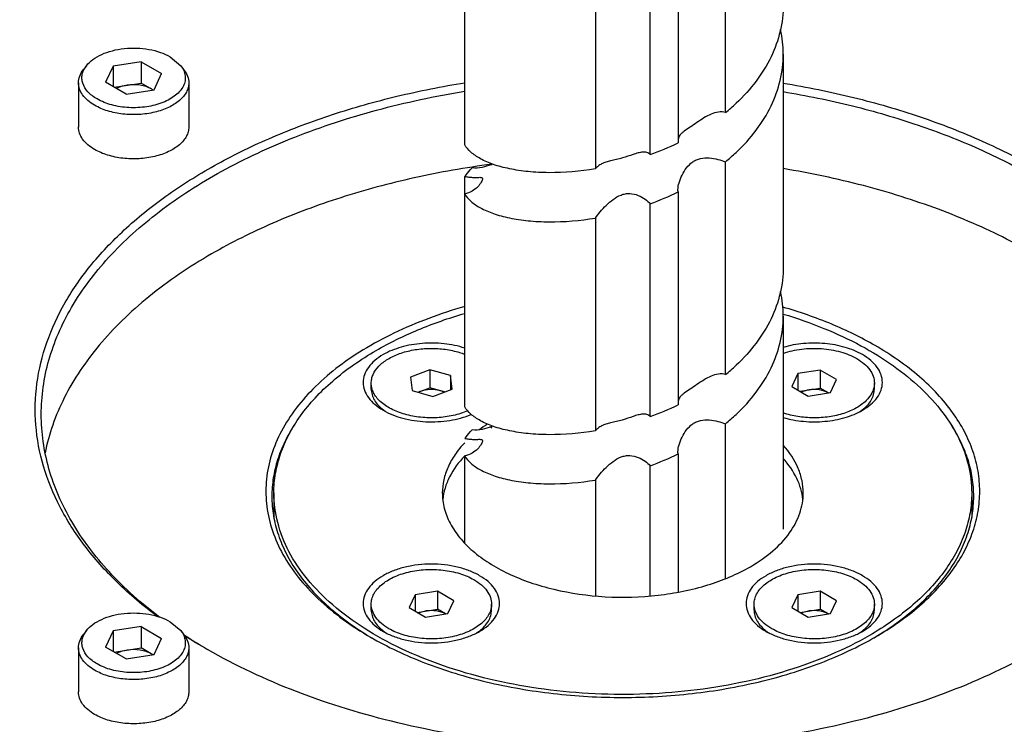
# Model space of a CAD drawing. Header units: millimetres. Extents: x 16 to 3344, y 34 to 2360.
# Tile 123 of 127: x 2829 to 2879, y 2082 to 2117. Entities that reach past the tile are written whole.
import ezdxf

# ---------------------------------------------------------------- set-up
doc = ezdxf.new("R2010")
doc.units = ezdxf.units.MM
doc.header["$LTSCALE"] = 185.02
for name, color, linetype in [('DEFAULT_VBL19', 7, 'CONTINUOUS'), ('SCREW_ASM_PBL20', 7, 'CONTINUOUS'), ('TOP_ASM_PBL22', 7, 'CONTINUOUS')]:
    doc.layers.add(name, color=color, linetype=linetype)

# ---------------------------------------------------------------- blocks, each defined once
blk = doc.blocks.new('SCREW_ASM_PBL20', base_point=(2859.496, 2052.077))
at = {"layer": 'SCREW_ASM_PBL20', "color": 7}
for p, q in [((2864.621, 2112.846), (2864.621, 2123.461)), ((2851.614, 2111.249), (2851.614, 2122.728)), ((2862.254, 2121.958), (2862.254, 2111.343)), ((2860.863, 2110.753), (2860.863, 2121.368)), ((2858.129, 2120.654), (2858.129, 2110.039)), ((2867.496, 2115.764), (2867.496, 2105.149)), ((2864.621, 2099.782), (2864.621, 2110.397)), ((2852.967, 2110.295), (2852.941, 2110.222)), ((2851.614, 2098.185), (2851.614, 2109.664)), ((2862.254, 2108.894), (2862.254, 2098.279)), ((2860.863, 2097.689), (2860.863, 2108.304)), ((2858.129, 2107.59), (2858.129, 2096.975)), ((2867.496, 2102.7), (2867.496, 2092.085)), ((2864.621, 2089.611), (2864.621, 2097.333)), ((2851.614, 2091.374), (2851.614, 2095.735)), ((2862.254, 2095.83), (2862.254, 2088.935)), ((2860.863, 2088.747), (2860.863, 2095.24)), ((2858.129, 2094.526), (2858.129, 2088.746))]:
    blk.add_line(p, q, dxfattribs=at)
blk.add_lwpolyline([(2852.957, 2097.235), (2852.942, 2097.162), (2852.916, 2097.117)], dxfattribs=at)
for centre, radius, start, end in [((2861.836, 2115.762), 5.66, 0.0133, 12.4793), ((2858.26, 2120.614), 10.04, 309.3166, 313.3598), ((2855.976, 2124.211), 14.318, 289.9589, 296.0056), ((2858.161, 2118.276), 10.189, 309.3458, 313.3302), ((2851.582, 2113.581), 3.591, 292.0319, 292.4758), ((2855.976, 2121.762), 14.318, 289.9582, 296.005), ((2861.837, 2102.698), 5.659, 0.0137, 12.4802), ((2858.276, 2107.532), 10.016, 309.3108, 313.3641), ((2855.985, 2111.125), 14.294, 289.9548, 296.0117), ((2858.18, 2105.191), 10.16, 309.3402, 313.3357), ((2855.985, 2108.676), 14.294, 289.9556, 296.0124)]:
    blk.add_arc(centre, radius, start, end, dxfattribs=at)
for points, knots in [([(2867.496, 2118.213), (2867.496, 2117.774), (2867.39, 2116.88), (2866.921, 2115.589), (2866.168, 2114.376), (2865.514, 2113.655), (2865.153, 2113.314)], [0, 0, 0, 0, 0.236416, 0.47914, 0.73294, 1, 1, 1, 1]), ([(2865.153, 2110.865), (2865.514, 2111.206), (2866.168, 2111.926), (2866.921, 2113.14), (2867.39, 2114.43), (2867.496, 2115.324), (2867.496, 2115.764)], [0, 0, 0, 0, 0.26706, 0.52086, 0.763584, 1, 1, 1, 1]), ([(2864.621, 2112.846), (2864.507, 2112.884), (2864.25, 2112.895), (2863.886, 2112.775), (2863.534, 2112.583), (2863.192, 2112.355), (2862.865, 2112.131), (2862.607, 2111.962), (2862.44, 2111.829), (2862.347, 2111.732), (2862.282, 2111.627), (2862.259, 2111.551), (2862.252, 2111.513)], [0, 0, 0, 0, 0.126322, 0.25975, 0.40075, 0.547313, 0.692302, 0.818687, 0.871156, 0.91728, 0.959189, 1, 1, 1, 1]), ([(2858.129, 2110.039), (2857.365, 2109.914), (2856.239, 2109.817), (2854.803, 2109.887), (2853.873, 2110.024), (2853.074, 2110.236), (2852.421, 2110.512), (2851.928, 2110.839), (2851.69, 2111.11), (2851.614, 2111.249)], [0, 0, 0, 0, 0.336835, 0.488023, 0.624478, 0.744366, 0.846588, 0.931161, 1, 1, 1, 1]), ([(2860.863, 2110.753), (2860.82, 2110.802), (2860.698, 2110.875), (2860.482, 2110.885), (2860.25, 2110.839), (2860.091, 2110.788), (2860.007, 2110.76)], [0, 0, 0, 0, 0.215993, 0.444956, 0.705797, 1, 1, 1, 1]), ([(2858.89, 2110.439), (2858.809, 2110.419), (2858.656, 2110.38), (2858.443, 2110.3), (2858.261, 2110.192), (2858.167, 2110.093), (2858.129, 2110.039)], [0, 0, 0, 0, 0.282299, 0.539786, 0.775652, 1, 1, 1, 1]), ([(2860.007, 2110.76), (2859.83, 2110.701), (2859.558, 2110.603), (2859.182, 2110.506), (2858.986, 2110.462), (2858.89, 2110.439)], [0, 0, 0, 0, 0.482319, 0.744191, 1, 1, 1, 1]), ([(2862.246, 2108.997), (2862.246, 2109.117), (2862.295, 2109.371), (2862.442, 2109.741), (2862.661, 2110.101), (2862.915, 2110.359), (2863.165, 2110.502), (2863.441, 2110.591), (2863.808, 2110.602), (2864.226, 2110.522), (2864.493, 2110.44), (2864.621, 2110.397)], [0, 0, 0, 0, 0.108158, 0.230642, 0.358334, 0.487259, 0.551972, 0.616865, 0.747605, 0.878277, 1, 1, 1, 1]), ([(2851.986, 2110.092), (2851.946, 2110.059), (2851.804, 2109.934), (2851.681, 2109.784), (2851.614, 2109.664)], [0, 0, 0, 0, 0.273371, 1, 1, 1, 1]), ([(2852.929, 2110.252), (2852.783, 2110.192), (2852.476, 2110.092), (2852.149, 2110.072), (2851.986, 2110.092)], [0, 0, 0, 0, 0.491072, 1, 1, 1, 1]), ([(2851.614, 2109.664), (2851.682, 2109.651), (2851.81, 2109.632), (2851.989, 2109.618), (2852.139, 2109.616), (2852.261, 2109.619), (2852.357, 2109.622), (2852.428, 2109.619), (2852.486, 2109.598), (2852.496, 2109.561), (2852.496, 2109.544)], [0, 0, 0, 0, 0.225706, 0.419422, 0.580667, 0.711729, 0.814814, 0.891384, 0.94564, 1, 1, 1, 1]), ([(2852.496, 2109.544), (2852.496, 2109.52), (2852.481, 2109.462), (2852.412, 2109.322), (2852.253, 2109.124), (2851.977, 2108.912), (2851.741, 2108.824), (2851.614, 2108.8)], [0, 0, 0, 0, 0.059437, 0.146492, 0.38703, 0.679897, 1, 1, 1, 1]), ([(2862.254, 2108.894), (2862.252, 2108.902), (2862.248, 2108.936), (2862.246, 2108.971), (2862.246, 2108.997)], [0, 0, 0, 0, 0.238195, 1, 1, 1, 1]), ([(2851.614, 2108.799), (2851.69, 2108.661), (2851.928, 2108.389), (2852.421, 2108.063), (2853.074, 2107.787), (2853.873, 2107.575), (2854.803, 2107.437), (2856.239, 2107.367), (2857.365, 2107.465), (2858.129, 2107.59)], [0, 0, 0, 0, 0.06884, 0.153412, 0.255634, 0.375523, 0.511977, 0.663164, 1, 1, 1, 1]), ([(2858.129, 2107.59), (2858.203, 2107.696), (2858.375, 2107.914), (2858.666, 2108.231), (2859.005, 2108.529), (2859.333, 2108.725), (2859.622, 2108.807), (2859.915, 2108.827), (2860.264, 2108.742), (2860.604, 2108.548), (2860.789, 2108.386), (2860.863, 2108.304)], [0, 0, 0, 0, 0.115691, 0.248757, 0.384883, 0.519563, 0.586273, 0.652408, 0.781198, 0.900847, 1, 1, 1, 1]), ([(2867.496, 2105.149), (2867.496, 2104.71), (2867.39, 2103.816), (2866.921, 2102.525), (2866.168, 2101.312), (2865.514, 2100.591), (2865.153, 2100.25)], [0, 0, 0, 0, 0.236416, 0.479149, 0.732929, 1, 1, 1, 1]), ([(2865.153, 2097.801), (2865.514, 2098.142), (2866.168, 2098.862), (2866.921, 2100.076), (2867.39, 2101.366), (2867.496, 2102.26), (2867.496, 2102.7)], [0, 0, 0, 0, 0.267071, 0.520851, 0.763584, 1, 1, 1, 1]), ([(2864.621, 2099.782), (2864.507, 2099.82), (2864.25, 2099.831), (2863.753, 2099.667), (2863.302, 2099.366), (2862.864, 2099.067), (2862.607, 2098.898), (2862.44, 2098.764), (2862.347, 2098.668), (2862.282, 2098.563), (2862.259, 2098.487), (2862.252, 2098.449)], [0, 0, 0, 0, 0.126367, 0.259847, 0.547185, 0.69222, 0.818694, 0.871193, 0.917323, 0.959217, 1, 1, 1, 1]), ([(2858.129, 2096.975), (2857.365, 2096.85), (2856.239, 2096.753), (2854.803, 2096.823), (2853.873, 2096.96), (2853.074, 2097.172), (2852.421, 2097.448), (2851.928, 2097.775), (2851.69, 2098.046), (2851.614, 2098.185)], [0, 0, 0, 0, 0.33684, 0.488023, 0.62447, 0.744369, 0.846591, 0.931146, 1, 1, 1, 1]), ([(2860.005, 2097.696), (2859.828, 2097.637), (2859.556, 2097.539), (2859.18, 2097.441), (2858.984, 2097.397), (2858.888, 2097.374)], [0, 0, 0, 0, 0.482467, 0.7443, 1, 1, 1, 1]), ([(2860.863, 2097.689), (2860.82, 2097.738), (2860.698, 2097.812), (2860.481, 2097.821), (2860.249, 2097.775), (2860.089, 2097.724), (2860.005, 2097.696)], [0, 0, 0, 0, 0.215933, 0.444898, 0.705769, 1, 1, 1, 1]), ([(2852.949, 2097.196), (2852.8, 2097.134), (2852.487, 2097.029), (2852.153, 2097.007), (2851.986, 2097.028)], [0, 0, 0, 0, 0.490413, 1, 1, 1, 1]), ([(2858.888, 2097.374), (2858.808, 2097.354), (2858.655, 2097.315), (2858.442, 2097.236), (2858.261, 2097.128), (2858.167, 2097.029), (2858.129, 2096.975)], [0, 0, 0, 0, 0.282318, 0.539788, 0.775642, 1, 1, 1, 1]), ([(2862.246, 2095.933), (2862.246, 2096.053), (2862.295, 2096.307), (2862.442, 2096.677), (2862.661, 2097.037), (2862.915, 2097.295), (2863.165, 2097.437), (2863.441, 2097.526), (2863.809, 2097.537), (2864.226, 2097.458), (2864.493, 2097.375), (2864.621, 2097.333)], [0, 0, 0, 0, 0.108212, 0.230708, 0.358385, 0.487283, 0.551986, 0.616877, 0.747625, 0.878292, 1, 1, 1, 1]), ([(2851.986, 2097.028), (2851.946, 2096.995), (2851.804, 2096.87), (2851.681, 2096.72), (2851.614, 2096.6)], [0, 0, 0, 0, 0.273405, 1, 1, 1, 1]), ([(2851.614, 2096.6), (2851.682, 2096.587), (2851.81, 2096.568), (2851.989, 2096.554), (2852.139, 2096.552), (2852.261, 2096.556), (2852.357, 2096.558), (2852.428, 2096.556), (2852.486, 2096.535), (2852.496, 2096.498), (2852.496, 2096.481)], [0, 0, 0, 0, 0.225713, 0.419405, 0.580608, 0.711629, 0.814683, 0.891228, 0.945477, 1, 1, 1, 1]), ([(2852.496, 2096.481), (2852.496, 2096.457), (2852.481, 2096.398), (2852.412, 2096.258), (2852.253, 2096.059), (2851.977, 2095.848), (2851.741, 2095.759), (2851.614, 2095.735)], [0, 0, 0, 0, 0.059637, 0.146885, 0.387507, 0.680166, 1, 1, 1, 1]), ([(2851.614, 2095.735), (2851.69, 2095.597), (2851.928, 2095.325), (2852.421, 2094.999), (2853.074, 2094.723), (2853.873, 2094.51), (2854.803, 2094.373), (2856.239, 2094.303), (2857.365, 2094.401), (2858.129, 2094.526)], [0, 0, 0, 0, 0.068852, 0.153408, 0.25563, 0.375529, 0.511977, 0.66316, 1, 1, 1, 1]), ([(2858.129, 2094.526), (2858.203, 2094.632), (2858.375, 2094.851), (2858.666, 2095.167), (2859.005, 2095.465), (2859.333, 2095.661), (2859.622, 2095.743), (2859.915, 2095.762), (2860.264, 2095.677), (2860.604, 2095.484), (2860.789, 2095.322), (2860.863, 2095.24)], [0, 0, 0, 0, 0.115729, 0.248805, 0.384929, 0.519618, 0.586339, 0.652486, 0.781279, 0.900893, 1, 1, 1, 1]), ([(2862.254, 2095.83), (2862.252, 2095.838), (2862.248, 2095.872), (2862.246, 2095.907), (2862.246, 2095.933)], [0, 0, 0, 0, 0.238122, 1, 1, 1, 1])]:
    blk.add_open_spline(points, degree=3, knots=knots, dxfattribs=at)
blk = doc.blocks.new('TOP_ASM_PBL22', base_point=(2937.72, 1962.281))
at = {"layer": 'TOP_ASM_PBL22', "color": 7}
for p, q in [((2835.474, 2115.384), (2834.08, 2115.169)), ((2835.474, 2115.384), (2835.474, 2114.323)), ((2835.474, 2115.384), (2836.495, 2114.795)), ((2836.923, 2115.631), (2837.453, 2115.186)), ((2832.749, 2115.187), (2832.59, 2114.983)), ((2834.08, 2115.169), (2833.707, 2114.364)), ((2834.08, 2115.169), (2834.08, 2114.148)), ((2837.453, 2115.187), (2837.611, 2114.983)), ((2832.351, 2114.334), (2832.351, 2112.13)), ((2834.727, 2113.774), (2833.707, 2114.364)), ((2834.136, 2114.116), (2835.474, 2114.323)), ((2836.066, 2113.982), (2835.474, 2114.323)), ((2836.122, 2113.99), (2836.495, 2114.795)), ((2837.851, 2114.334), (2837.851, 2112.13)), ((2834.727, 2113.774), (2836.122, 2113.99)), ((2849.872, 2100.025), (2848.913, 2099.654)), ((2848.913, 2099.654), (2848.991, 2098.988)), ((2849.872, 2100.025), (2849.872, 2099.127)), ((2850.909, 2099.732), (2849.872, 2100.025)), ((2850.909, 2099.732), (2850.909, 2099.036)), ((2850.987, 2099.066), (2850.909, 2099.732)), ((2868.226, 2099.831), (2867.927, 2099.188)), ((2869.341, 2100.004), (2868.226, 2099.831)), ((2868.226, 2099.831), (2868.226, 2099.015)), ((2869.341, 2100.004), (2869.341, 2099.106)), ((2870.157, 2099.533), (2869.341, 2100.004)), ((2846.95, 2099.066), (2846.95, 2099.36)), ((2849.294, 2098.903), (2849.872, 2099.127)), ((2850.607, 2098.919), (2849.872, 2099.127)), ((2867.927, 2099.188), (2868.743, 2098.716)), ((2868.337, 2098.951), (2869.341, 2099.106)), ((2869.747, 2098.871), (2869.341, 2099.106)), ((2869.859, 2098.889), (2870.157, 2099.533)), ((2872.042, 2099.066), (2872.042, 2099.36)), ((2848.991, 2098.988), (2850.028, 2098.695)), ((2850.028, 2098.695), (2850.987, 2099.066)), ((2868.743, 2098.716), (2869.859, 2098.889)), ((2843.136, 2097.305), (2843.129, 2097.295)), ((2843.138, 2097.305), (2843.131, 2097.294)), ((2842.096, 2093.881), (2842.096, 2092.649)), ((2876.896, 2093.881), (2876.896, 2092.653)), ((2849.134, 2088.809), (2848.835, 2088.165)), ((2850.249, 2088.981), (2849.134, 2088.809)), ((2849.134, 2088.809), (2849.134, 2087.992)), ((2850.249, 2088.981), (2850.249, 2088.083)), ((2851.066, 2088.51), (2850.249, 2088.981)), ((2868.226, 2088.809), (2867.927, 2088.165)), ((2869.341, 2088.981), (2868.226, 2088.809)), ((2868.226, 2088.809), (2868.226, 2087.992)), ((2869.341, 2088.981), (2869.341, 2088.083)), ((2870.158, 2088.51), (2869.341, 2088.981)), ((2846.95, 2088.044), (2846.95, 2088.337)), ((2850.767, 2087.866), (2851.066, 2088.51)), ((2852.95, 2088.044), (2852.95, 2088.337)), ((2866.042, 2088.044), (2866.042, 2088.338)), ((2869.859, 2087.866), (2870.158, 2088.51)), ((2872.042, 2088.044), (2872.042, 2088.338)), ((2848.835, 2088.165), (2849.651, 2087.694)), ((2849.245, 2087.928), (2850.249, 2088.083)), ((2849.651, 2087.694), (2850.767, 2087.866)), ((2850.655, 2087.849), (2850.249, 2088.083)), ((2867.927, 2088.165), (2868.743, 2087.694)), ((2868.337, 2087.928), (2869.341, 2088.083)), ((2868.743, 2087.694), (2869.859, 2087.866)), ((2869.747, 2087.849), (2869.341, 2088.083)), ((2836.923, 2087.463), (2837.454, 2087.018)), ((2832.749, 2087.018), (2832.591, 2086.814)), ((2834.08, 2087), (2833.707, 2086.195)), ((2835.475, 2087.216), (2834.08, 2087)), ((2834.08, 2087), (2834.08, 2085.979)), ((2835.475, 2087.216), (2835.475, 2086.154)), ((2835.475, 2087.216), (2836.495, 2086.626)), ((2837.453, 2087.018), (2837.611, 2086.814)), ((2836.122, 2085.821), (2836.495, 2086.626)), ((2872.082, 2086.698), (2872.092, 2086.704)), ((2872.082, 2086.698), (2872.092, 2086.704)), ((2832.351, 2086.166), (2832.351, 2083.961)), ((2834.728, 2085.606), (2833.707, 2086.195)), ((2834.136, 2085.947), (2835.475, 2086.154)), ((2836.066, 2085.813), (2835.475, 2086.154)), ((2837.851, 2086.166), (2837.851, 2083.961)), ((2834.728, 2085.606), (2836.122, 2085.821))]:
    blk.add_line(p, q, dxfattribs=at)
for centre, radius, start, end in [((2835.439, 2113.081), 1.093, 55.6361, 60.0401), ((2849.006, 2099.92), 2.388, 232.6798, 236.7116), ((2869.958, 2099.96), 2.437, 303.2878, 307.2833), ((2856.763, 2091.177), 7.338, 123.1947, 127.1212), ((2851.932, 2108.41), 25.912, 236.4501, 239.492), ((2849.006, 2088.898), 2.389, 232.6781, 236.7519), ((2850.866, 2088.938), 2.437, 303.2878, 307.2833), ((2868.098, 2088.898), 2.389, 232.6764, 236.7526), ((2869.958, 2088.938), 2.437, 303.2884, 307.2823), ((2852.09, 2109.152), 26.633, 237.0877, 240.0112), ((2855.211, 2100.588), 16.181, 239.1352, 239.5732), ((2863.782, 2100.587), 16.18, 300.4278, 300.8622), ((2835.439, 2084.912), 1.093, 55.6361, 60.0401)]:
    blk.add_arc(centre, radius, start, end, dxfattribs=at)
for points, knots in [([(2851.613, 2126.771), (2848.727, 2126.509), (2843.082, 2125.708), (2834.99, 2123.657), (2828.727, 2121.253), (2824.176, 2118.942), (2821.08, 2117.071), (2818.265, 2115.043), (2815.752, 2112.871), (2813.56, 2110.566), (2811.709, 2108.142), (2810.216, 2105.614), (2809.099, 2102.999), (2808.374, 2100.32), (2808.158, 2098.501), (2808.12, 2097.596)], [0, 0, 0, 0, 0.153629, 0.301691, 0.44175, 0.508235, 0.572131, 0.63337, 0.691963, 0.748008, 0.8017, 0.853328, 0.903273, 0.951991, 1, 1, 1, 1]), ([(2851.614, 2126.489), (2849.38, 2126.283), (2844.985, 2125.7), (2838.602, 2124.302), (2832.606, 2122.416), (2827.109, 2120.075), (2822.211, 2117.322), (2818.001, 2114.202), (2814.56, 2110.771), (2812.35, 2107.64), (2811.062, 2105.054), (2810.341, 2103.112), (2809.853, 2101.144), (2809.601, 2099.161), (2809.586, 2097.172), (2809.809, 2095.188), (2810.269, 2093.218), (2811.205, 2090.586), (2812.99, 2087.362), (2815.972, 2083.779), (2819.759, 2080.477), (2822.667, 2078.571), (2824.225, 2077.672)], [0, 0, 0, 0, 0.082858, 0.163503, 0.241021, 0.314636, 0.383761, 0.448058, 0.507518, 0.562534, 0.588663, 0.61405, 0.638878, 0.663356, 0.687705, 0.712155, 0.736929, 0.762238, 0.815111, 0.872, 0.933561, 1, 1, 1, 1]), ([(2832.749, 2115.187), (2832.84, 2115.304), (2833.076, 2115.523), (2833.519, 2115.772), (2834.049, 2115.953), (2834.638, 2116.057), (2835.253, 2116.079), (2835.859, 2116.016), (2836.423, 2115.873), (2836.768, 2115.721), (2836.923, 2115.631)], [0, 0, 0, 0, 0.099227, 0.212527, 0.338345, 0.473035, 0.611749, 0.749093, 0.880078, 1, 1, 1, 1]), ([(2832.351, 2114.334), (2832.351, 2114.447), (2832.396, 2114.682), (2832.516, 2114.887), (2832.591, 2114.983)], [0, 0, 0, 0, 0.480736, 1, 1, 1, 1]), ([(2833.279, 2113.527), (2833.191, 2113.578), (2833.028, 2113.687), (2832.761, 2113.928), (2832.575, 2114.219), (2832.515, 2114.531), (2832.533, 2114.761), (2832.611, 2114.985), (2832.698, 2115.121), (2832.749, 2115.187)], [0, 0, 0, 0, 0.151367, 0.291046, 0.536212, 0.648965, 0.760715, 0.876332, 1, 1, 1, 1]), ([(2837.453, 2115.186), (2837.511, 2115.111), (2837.608, 2114.954), (2837.684, 2114.692), (2837.677, 2114.425), (2837.59, 2114.165), (2837.426, 2113.921), (2837.194, 2113.699), (2836.902, 2113.505), (2836.427, 2113.282), (2835.74, 2113.109), (2834.871, 2113.069), (2834.027, 2113.195), (2833.506, 2113.396), (2833.279, 2113.527)], [0, 0, 0, 0, 0.049079, 0.094705, 0.139239, 0.185279, 0.23505, 0.289911, 0.350405, 0.416299, 0.560825, 0.714152, 0.864277, 1, 1, 1, 1]), ([(2837.611, 2114.983), (2837.686, 2114.887), (2837.806, 2114.682), (2837.851, 2114.447), (2837.851, 2114.334)], [0, 0, 0, 0, 0.519394, 1, 1, 1, 1]), ([(2836.291, 2087.718), (2835.587, 2088.245), (2834.285, 2089.344), (2832.634, 2091.185), (2831.38, 2093.136), (2830.547, 2095.171), (2830.153, 2097.258), (2830.21, 2099.36), (2830.715, 2101.437), (2831.656, 2103.454), (2833.012, 2105.38), (2834.759, 2107.19), (2836.87, 2108.859), (2839.313, 2110.366), (2842.052, 2111.689), (2845.048, 2112.81), (2848.257, 2113.713), (2850.478, 2114.155), (2851.613, 2114.338)], [0, 0, 0, 0, 0.063636, 0.122952, 0.178391, 0.230749, 0.281163, 0.331026, 0.381805, 0.434842, 0.491193, 0.551565, 0.616318, 0.685506, 0.758938, 0.836219, 0.916797, 1, 1, 1, 1]), ([(2833.156, 2113.212), (2833.036, 2113.281), (2832.817, 2113.432), (2832.555, 2113.707), (2832.39, 2114.011), (2832.351, 2114.23), (2832.351, 2114.334)], [0, 0, 0, 0, 0.289393, 0.549111, 0.782299, 1, 1, 1, 1]), ([(2837.851, 2114.334), (2837.851, 2114.256), (2837.83, 2114.096), (2837.738, 2113.864), (2837.588, 2113.644), (2837.307, 2113.362), (2836.828, 2113.071), (2836.139, 2112.84), (2835.366, 2112.732), (2834.572, 2112.754), (2833.821, 2112.904), (2833.36, 2113.094), (2833.156, 2113.212)], [0, 0, 0, 0, 0.042862, 0.087488, 0.135328, 0.187286, 0.304557, 0.438226, 0.582577, 0.729703, 0.871351, 1, 1, 1, 1]), ([(2867.496, 2114.319), (2868.675, 2114.126), (2870.98, 2113.658), (2874.301, 2112.696), (2877.386, 2111.5), (2879.309, 2110.53), (2880.214, 2110.007)], [0, 0, 0, 0, 0.265551, 0.522188, 0.767619, 1, 1, 1, 1]), ([(2830.496, 2097.801), (2830.496, 2098.253), (2830.561, 2099.165), (2830.849, 2100.52), (2831.326, 2101.855), (2832.228, 2103.632), (2833.843, 2105.766), (2836.398, 2108.044), (2839.542, 2110.05), (2843.195, 2111.735), (2847.263, 2113.061), (2850.134, 2113.672), (2851.614, 2113.913)], [0, 0, 0, 0, 0.047411, 0.095434, 0.144644, 0.195544, 0.303818, 0.422587, 0.552521, 0.693107, 0.842947, 1, 1, 1, 1]), ([(2834.777, 2114.215), (2834.729, 2114.208), (2834.549, 2114.173), (2834.373, 2114.112), (2834.253, 2114.048)], [0, 0, 0, 0, 0.264443, 1, 1, 1, 1]), ([(2835.985, 2114.028), (2835.903, 2114.075), (2835.72, 2114.154), (2835.316, 2114.248), (2834.991, 2114.248), (2834.777, 2114.215)], [0, 0, 0, 0, 0.228219, 0.478251, 1, 1, 1, 1]), ([(2867.497, 2113.894), (2868.656, 2113.702), (2870.922, 2113.238), (2874.187, 2112.288), (2877.22, 2111.109), (2879.111, 2110.154), (2880.002, 2109.64)], [0, 0, 0, 0, 0.265515, 0.522119, 0.767554, 1, 1, 1, 1]), ([(2833.156, 2111.007), (2833.036, 2111.077), (2832.817, 2111.228), (2832.555, 2111.503), (2832.389, 2111.808), (2832.351, 2112.026), (2832.351, 2112.131)], [0, 0, 0, 0, 0.289415, 0.549128, 0.782296, 1, 1, 1, 1]), ([(2837.851, 2112.129), (2837.851, 2112.051), (2837.83, 2111.89), (2837.737, 2111.658), (2837.588, 2111.439), (2837.307, 2111.157), (2836.827, 2110.866), (2836.139, 2110.636), (2835.366, 2110.527), (2834.571, 2110.549), (2833.821, 2110.7), (2833.36, 2110.89), (2833.156, 2111.007)], [0, 0, 0, 0, 0.042863, 0.087494, 0.135344, 0.187313, 0.304602, 0.438277, 0.582621, 0.729734, 0.871365, 1, 1, 1, 1]), ([(2852.958, 2110.275), (2851.661, 2110.102), (2849.124, 2109.656), (2845.467, 2108.678), (2842.08, 2107.418), (2839.975, 2106.371), (2838.99, 2105.802)], [0, 0, 0, 0, 0.266064, 0.523219, 0.768626, 1, 1, 1, 1]), ([(2888.305, 2095.882), (2888.223, 2096.293), (2888.004, 2097.117), (2887.353, 2098.75), (2886.131, 2100.739), (2884.12, 2102.92), (2881.589, 2104.901), (2878.592, 2106.644), (2875.19, 2108.113), (2871.457, 2109.281), (2868.841, 2109.833), (2867.497, 2110.056)], [0, 0, 0, 0, 0.047339, 0.095885, 0.197946, 0.308614, 0.429016, 0.559292, 0.698789, 0.846257, 1, 1, 1, 1]), ([(2838.99, 2105.802), (2837.894, 2105.169), (2836.346, 2104.128), (2834.533, 2102.523), (2833.031, 2100.913), (2831.837, 2099.154), (2831.04, 2097.293), (2830.781, 2096.352), (2830.687, 2095.882)], [0, 0, 0, 0, 0.285102, 0.418107, 0.54484, 0.780884, 0.892084, 1, 1, 1, 1]), ([(2848.351, 2063.418), (2848.399, 2063.388), (2848.471, 2063.343), (2848.572, 2063.287), (2848.656, 2063.253), (2848.743, 2063.22), (2848.863, 2063.178), (2849.015, 2063.128), (2849.202, 2063.074), (2849.458, 2063.008), (2849.789, 2062.941), (2850.195, 2062.887), (2850.609, 2062.856), (2851.026, 2062.841), (2851.861, 2062.837), (2853.103, 2062.919), (2854.73, 2063.147), (2856.322, 2063.45), (2858.386, 2063.924), (2860.896, 2064.617), (2863.829, 2065.553), (2866.679, 2066.567), (2869.449, 2067.656), (2873.022, 2069.181), (2876.499, 2070.815), (2879.92, 2072.486), (2883.282, 2074.167), (2887.408, 2076.312), (2892.229, 2078.988), (2896.123, 2081.317), (2899.156, 2083.223), (2901.384, 2084.666), (2903.578, 2086.127), (2905.742, 2087.6), (2907.871, 2089.086), (2909.945, 2090.597), (2911.939, 2092.143), (2913.832, 2093.733), (2915.316, 2095.108), (2916.434, 2096.233), (2917.23, 2097.082), (2917.982, 2097.943), (2918.68, 2098.819), (2919.311, 2099.712), (2919.768, 2100.478), (2920.07, 2101.104), (2920.317, 2101.724), (2920.477, 2102.37), (2920.477, 2102.942), (2920.431, 2103.264), (2920.363, 2103.505), (2920.251, 2103.74), (2920.123, 2103.925), (2920.002, 2104.068), (2919.901, 2104.173), (2919.792, 2104.278), (2919.713, 2104.344), (2919.669, 2104.372)], [0, 0, 0, 0, 0.001937, 0.002938, 0.003993, 0.005072, 0.006162, 0.008368, 0.010607, 0.012879, 0.017514, 0.022246, 0.027035, 0.031846, 0.036664, 0.05585, 0.074774, 0.093415, 0.111796, 0.14791, 0.183334, 0.218157, 0.252397, 0.286111, 0.352337, 0.385085, 0.417659, 0.48218, 0.545703, 0.608098, 0.638898, 0.669457, 0.6998, 0.729956, 0.759892, 0.789483, 0.818583, 0.847066, 0.874839, 0.888442, 0.901846, 0.915024, 0.927937, 0.940534, 0.952751, 0.958698, 0.964528, 0.975823, 0.981385, 0.984187, 0.987041, 0.990009, 0.993142, 0.994778, 0.99646, 0.998185, 1, 1, 1, 1]), ([(2851.613, 2103.177), (2850.404, 2102.832), (2848.666, 2102.194), (2846.562, 2101.058), (2845.202, 2100.127), (2844.04, 2099.109), (2843.093, 2098.016), (2842.374, 2096.861), (2841.897, 2095.66), (2841.672, 2094.43), (2841.704, 2093.192), (2841.992, 2091.967), (2842.529, 2090.776), (2843.306, 2089.635), (2844.686, 2088.152), (2845.977, 2087.235), (2846.91, 2086.696)], [0, 0, 0, 0, 0.158383, 0.231821, 0.300921, 0.365591, 0.425995, 0.482597, 0.536197, 0.587909, 0.639084, 0.691142, 0.745389, 0.802866, 0.864289, 1, 1, 1, 1]), ([(2872.083, 2101.23), (2871.385, 2101.633), (2869.881, 2102.363), (2868.303, 2102.91), (2867.476, 2103.149)], [0, 0, 0, 0, 0.483599, 1, 1, 1, 1]), ([(2847.192, 2100.985), (2847.863, 2101.372), (2849.306, 2102.075), (2850.82, 2102.604), (2851.613, 2102.837)], [0, 0, 0, 0, 0.483807, 1, 1, 1, 1]), ([(2867.494, 2102.803), (2868.182, 2102.598), (2869.502, 2102.138), (2871.348, 2101.279), (2872.976, 2100.283), (2874.358, 2099.165), (2875.468, 2097.946), (2876.283, 2096.643), (2876.783, 2095.279), (2876.896, 2094.341), (2876.896, 2093.881)], [0, 0, 0, 0, 0.155641, 0.302943, 0.440863, 0.56891, 0.687291, 0.797079, 0.900323, 1, 1, 1, 1]), ([(2847.257, 2061.644), (2847.303, 2061.621), (2847.403, 2061.585), (2847.528, 2061.535), (2847.634, 2061.496), (2847.746, 2061.452), (2847.953, 2061.374), (2848.255, 2061.26), (2848.629, 2061.133), (2849.018, 2061.026), (2849.42, 2060.947), (2849.83, 2060.888), (2850.387, 2060.833), (2851.088, 2060.801), (2851.931, 2060.81), (2852.771, 2060.859), (2853.877, 2060.966), (2855.239, 2061.164), (2856.843, 2061.472), (2858.414, 2061.833), (2860.459, 2062.364), (2862.954, 2063.107), (2865.875, 2064.087), (2868.714, 2065.144), (2871.476, 2066.269), (2874.167, 2067.451), (2876.802, 2068.676), (2879.397, 2069.928), (2881.965, 2071.192), (2884.506, 2072.475), (2887.015, 2073.779), (2889.489, 2075.105), (2891.924, 2076.455), (2894.317, 2077.83), (2897.436, 2079.691), (2900.487, 2081.606), (2903.475, 2083.565), (2905.675, 2085.046), (2907.844, 2086.537), (2909.971, 2088.046), (2912.031, 2089.586), (2914.001, 2091.166), (2915.859, 2092.79), (2917.31, 2094.194), (2918.398, 2095.342), (2919.167, 2096.208), (2919.885, 2097.088), (2920.54, 2097.984), (2921.117, 2098.897), (2921.588, 2099.83), (2921.863, 2100.636), (2921.969, 2101.291), (2921.977, 2101.619), (2921.967, 2101.782)], [0, 0, 0, 0, 0.001761, 0.003606, 0.004583, 0.005599, 0.007709, 0.012091, 0.016586, 0.021162, 0.025805, 0.030509, 0.035259, 0.044817, 0.054389, 0.063933, 0.073423, 0.092204, 0.110722, 0.128992, 0.147045, 0.182596, 0.217527, 0.251875, 0.285667, 0.31897, 0.351884, 0.38453, 0.417001, 0.449287, 0.481364, 0.513205, 0.544789, 0.576094, 0.607113, 0.668361, 0.698634, 0.728703, 0.758585, 0.788205, 0.817415, 0.846083, 0.874098, 0.901386, 0.914745, 0.927888, 0.940781, 0.95338, 0.96563, 0.977474, 0.988882, 0.994452, 1, 1, 1, 1]), ([(2846.95, 2099.36), (2846.95, 2099.433), (2846.967, 2099.583), (2847.068, 2099.882), (2847.327, 2100.238), (2847.787, 2100.586), (2848.377, 2100.856), (2849.061, 2101.033), (2849.8, 2101.108), (2850.547, 2101.076), (2851.037, 2100.981), (2851.271, 2100.915)], [0, 0, 0, 0, 0.043065, 0.087462, 0.184142, 0.29579, 0.422815, 0.562222, 0.708966, 0.856972, 1, 1, 1, 1]), ([(2851.614, 2101.105), (2851.28, 2101.213), (2850.571, 2101.356), (2849.494, 2101.371), (2848.461, 2101.194), (2847.825, 2100.941), (2847.546, 2100.781)], [0, 0, 0, 0, 0.252034, 0.514467, 0.769244, 1, 1, 1, 1]), ([(2871.446, 2100.781), (2871.177, 2100.936), (2870.562, 2101.183), (2869.564, 2101.364), (2868.517, 2101.364), (2867.825, 2101.238), (2867.496, 2101.141)], [0, 0, 0, 0, 0.230121, 0.483945, 0.746236, 1, 1, 1, 1]), ([(2867.496, 2100.844), (2867.793, 2100.948), (2868.429, 2101.087), (2869.4, 2101.11), (2870.335, 2100.957), (2870.912, 2100.73), (2871.163, 2100.585)], [0, 0, 0, 0, 0.25063, 0.513158, 0.768703, 1, 1, 1, 1]), ([(2872.083, 2086.697), (2872.864, 2087.148), (2873.958, 2087.901), (2875.196, 2089.086), (2875.95, 2089.999), (2876.545, 2090.953), (2876.976, 2091.938), (2877.238, 2092.945), (2877.325, 2093.963), (2877.238, 2094.982), (2876.976, 2095.989), (2876.545, 2096.974), (2875.95, 2097.927), (2875.196, 2098.841), (2873.958, 2100.025), (2872.864, 2100.779), (2872.083, 2101.23)], [0, 0, 0, 0, 0.144635, 0.211267, 0.274247, 0.333945, 0.390932, 0.445974, 0.499997, 0.554021, 0.609063, 0.66605, 0.725749, 0.78873, 0.855363, 1, 1, 1, 1]), ([(2842.096, 2093.881), (2842.096, 2094.211), (2842.153, 2094.877), (2842.409, 2095.861), (2842.83, 2096.824), (2843.412, 2097.756), (2844.149, 2098.649), (2845.359, 2099.807), (2846.429, 2100.544), (2847.192, 2100.985)], [0, 0, 0, 0, 0.108047, 0.218131, 0.332105, 0.451501, 0.577462, 0.710728, 1, 1, 1, 1]), ([(2847.546, 2100.781), (2847.397, 2100.695), (2847.126, 2100.508), (2846.803, 2100.168), (2846.598, 2099.792), (2846.527, 2099.393), (2846.598, 2098.993), (2846.803, 2098.617), (2847.126, 2098.277), (2847.397, 2098.091), (2847.546, 2098.005)], [0, 0, 0, 0, 0.144901, 0.274526, 0.391116, 0.500002, 0.608888, 0.725477, 0.855101, 1, 1, 1, 1]), ([(2851.271, 2100.915), (2851.301, 2100.907), (2851.416, 2100.873), (2851.531, 2100.833), (2851.614, 2100.801)], [0, 0, 0, 0, 0.254229, 1, 1, 1, 1]), ([(2871.163, 2100.585), (2871.295, 2100.509), (2871.534, 2100.344), (2871.819, 2100.044), (2872, 2099.713), (2872.042, 2099.474), (2872.042, 2099.36)], [0, 0, 0, 0, 0.289801, 0.549051, 0.782229, 1, 1, 1, 1]), ([(2871.446, 2098.005), (2871.596, 2098.091), (2871.866, 2098.277), (2872.19, 2098.617), (2872.394, 2098.994), (2872.465, 2099.393), (2872.394, 2099.792), (2872.19, 2100.168), (2871.866, 2100.508), (2871.595, 2100.695), (2871.446, 2100.781)], [0, 0, 0, 0, 0.144899, 0.274523, 0.391112, 0.499997, 0.608883, 0.725473, 0.855099, 1, 1, 1, 1]), ([(2848.629, 2097.805), (2848.392, 2097.872), (2847.955, 2098.037), (2847.482, 2098.35), (2847.206, 2098.646), (2847.06, 2098.874), (2846.971, 2099.114), (2846.95, 2099.279), (2846.95, 2099.36)], [0, 0, 0, 0, 0.303468, 0.569609, 0.688112, 0.7978, 0.900744, 1, 1, 1, 1]), ([(2872.042, 2099.36), (2872.042, 2099.284), (2872.024, 2099.127), (2871.914, 2098.815), (2871.632, 2098.446), (2871.136, 2098.092), (2870.504, 2097.825), (2869.778, 2097.661), (2869.002, 2097.609), (2868.229, 2097.672), (2867.731, 2097.794), (2867.496, 2097.876)], [0, 0, 0, 0, 0.04292, 0.087278, 0.184429, 0.297314, 0.42592, 0.566606, 0.713632, 0.860309, 1, 1, 1, 1]), ([(2846.95, 2099.066), (2846.95, 2098.972), (2846.978, 2098.778), (2847.1, 2098.501), (2847.296, 2098.242), (2847.465, 2098.092), (2847.558, 2098.021)], [0, 0, 0, 0, 0.225517, 0.462183, 0.718661, 1, 1, 1, 1]), ([(2849.393, 2098.941), (2849.385, 2098.938), (2849.354, 2098.926), (2849.323, 2098.912), (2849.301, 2098.901)], [0, 0, 0, 0, 0.254554, 1, 1, 1, 1]), ([(2850.391, 2098.98), (2850.227, 2099.027), (2849.886, 2099.062), (2849.548, 2099.001), (2849.393, 2098.941)], [0, 0, 0, 0, 0.505898, 1, 1, 1, 1]), ([(2850.582, 2098.909), (2850.567, 2098.916), (2850.505, 2098.944), (2850.44, 2098.966), (2850.391, 2098.98)], [0, 0, 0, 0, 0.241904, 1, 1, 1, 1]), ([(2868.783, 2099.02), (2868.75, 2099.014), (2868.622, 2098.99), (2868.496, 2098.95), (2868.409, 2098.909)], [0, 0, 0, 0, 0.261974, 1, 1, 1, 1]), ([(2869.747, 2098.871), (2869.611, 2098.95), (2869.287, 2099.046), (2868.953, 2099.046), (2868.783, 2099.02)], [0, 0, 0, 0, 0.477429, 1, 1, 1, 1]), ([(2871.434, 2098.021), (2871.528, 2098.092), (2871.696, 2098.242), (2871.892, 2098.502), (2872.014, 2098.778), (2872.042, 2098.972), (2872.042, 2099.066)], [0, 0, 0, 0, 0.281335, 0.537811, 0.774479, 1, 1, 1, 1]), ([(2836.409, 2087.669), (2835.502, 2088.358), (2833.865, 2089.811), (2832.24, 2091.95), (2831.332, 2093.733), (2830.851, 2095.073), (2830.561, 2096.431), (2830.496, 2097.347), (2830.496, 2097.801)], [0, 0, 0, 0, 0.281192, 0.53745, 0.657881, 0.774289, 0.887873, 1, 1, 1, 1]), ([(2847.546, 2098.005), (2847.85, 2097.829), (2848.551, 2097.561), (2849.683, 2097.397), (2850.845, 2097.458), (2851.595, 2097.657), (2851.938, 2097.8)], [0, 0, 0, 0, 0.232997, 0.490799, 0.753522, 1, 1, 1, 1]), ([(2851.761, 2097.979), (2851.53, 2097.878), (2851.028, 2097.721), (2850.234, 2097.614), (2849.42, 2097.633), (2848.885, 2097.732), (2848.629, 2097.805)], [0, 0, 0, 0, 0.237263, 0.491294, 0.749857, 1, 1, 1, 1]), ([(2867.496, 2097.644), (2867.825, 2097.547), (2868.517, 2097.422), (2869.564, 2097.422), (2870.562, 2097.602), (2871.177, 2097.849), (2871.446, 2098.005)], [0, 0, 0, 0, 0.253764, 0.516057, 0.76988, 1, 1, 1, 1]), ([(2843.129, 2097.295), (2842.947, 2097.016), (2842.622, 2096.448), (2842.262, 2095.552), (2842.045, 2094.64), (2841.996, 2094.023), (2841.996, 2093.718)], [0, 0, 0, 0, 0.262535, 0.514601, 0.759234, 1, 1, 1, 1]), ([(2876.996, 2093.718), (2876.996, 2094.023), (2876.948, 2094.639), (2876.73, 2095.551), (2876.371, 2096.446), (2876.047, 2097.014), (2875.865, 2097.292)], [0, 0, 0, 0, 0.240781, 0.485421, 0.737484, 1, 1, 1, 1]), ([(2851.612, 2096.387), (2851.437, 2096.203), (2851.122, 2095.822), (2850.764, 2095.196), (2850.545, 2094.545), (2850.496, 2094.1), (2850.496, 2093.881)], [0, 0, 0, 0, 0.27169, 0.525669, 0.766401, 1, 1, 1, 1]), ([(2868.496, 2093.881), (2868.496, 2094.088), (2868.452, 2094.508), (2868.187, 2095.348), (2867.803, 2095.918), (2867.498, 2096.26)], [0, 0, 0, 0, 0.23551, 0.477464, 1, 1, 1, 1]), ([(2851.612, 2095.734), (2851.313, 2095.421), (2850.928, 2094.904), (2850.616, 2094.136), (2850.535, 2093.748), (2850.514, 2093.556)], [0, 0, 0, 0, 0.523944, 0.766139, 1, 1, 1, 1]), ([(2868.479, 2093.553), (2868.459, 2093.733), (2868.386, 2094.096), (2868.108, 2094.816), (2867.765, 2095.307), (2867.498, 2095.607)], [0, 0, 0, 0, 0.235312, 0.478198, 1, 1, 1, 1]), ([(2841.996, 2093.718), (2841.996, 2093.394), (2842.051, 2092.739), (2842.297, 2091.771), (2842.702, 2090.822), (2843.262, 2089.903), (2843.972, 2089.021), (2845.138, 2087.874), (2846.171, 2087.14), (2846.91, 2086.698)], [0, 0, 0, 0, 0.108556, 0.219072, 0.333337, 0.452843, 0.578717, 0.71171, 1, 1, 1, 1]), ([(2871.8, 2086.778), (2871.175, 2086.417), (2869.835, 2085.757), (2867.674, 2084.974), (2865.339, 2084.381), (2862.879, 2083.991), (2860.347, 2083.812), (2857.797, 2083.847), (2855.283, 2084.097), (2852.859, 2084.556), (2850.576, 2085.214), (2848.483, 2086.057), (2846.624, 2087.069), (2845.037, 2088.228), (2843.756, 2089.515), (2842.811, 2090.904), (2842.229, 2092.371), (2842.096, 2093.386), (2842.096, 2093.881)], [0, 0, 0, 0, 0.062393, 0.128742, 0.198346, 0.270334, 0.343724, 0.417467, 0.490504, 0.561802, 0.630411, 0.695509, 0.756467, 0.812913, 0.864822, 0.912605, 0.957186, 1, 1, 1, 1]), ([(2850.496, 2093.881), (2850.496, 2093.625), (2850.565, 2093.1), (2850.866, 2092.342), (2851.355, 2091.623), (2852.017, 2090.957), (2852.838, 2090.358), (2853.8, 2089.834), (2854.883, 2089.398), (2856.483, 2088.937), (2858.627, 2088.636), (2861.227, 2088.708), (2863.686, 2089.2), (2865.194, 2089.823), (2865.86, 2090.207)], [0, 0, 0, 0, 0.042841, 0.08745, 0.135262, 0.187204, 0.243686, 0.304682, 0.369821, 0.438472, 0.582756, 0.729847, 0.871377, 1, 1, 1, 1]), ([(2865.86, 2090.207), (2866.255, 2090.435), (2866.972, 2090.929), (2867.828, 2091.828), (2868.288, 2092.675), (2868.467, 2093.366), (2868.496, 2093.711), (2868.496, 2093.881)], [0, 0, 0, 0, 0.289581, 0.548634, 0.781636, 0.891838, 1, 1, 1, 1]), ([(2876.896, 2093.881), (2876.896, 2093.552), (2876.839, 2092.886), (2876.584, 2091.901), (2876.162, 2090.938), (2875.58, 2090.006), (2874.843, 2089.114), (2873.633, 2087.955), (2872.564, 2087.219), (2871.8, 2086.778)], [0, 0, 0, 0, 0.108047, 0.218131, 0.332105, 0.451501, 0.577462, 0.710728, 1, 1, 1, 1]), ([(2872.092, 2086.704), (2872.829, 2087.145), (2873.86, 2087.879), (2875.024, 2089.025), (2875.732, 2089.907), (2876.292, 2090.825), (2876.696, 2091.773), (2876.941, 2092.74), (2876.996, 2093.394), (2876.996, 2093.718)], [0, 0, 0, 0, 0.288246, 0.421227, 0.547097, 0.666608, 0.780886, 0.891421, 1, 1, 1, 1]), ([(2852.354, 2089.758), (2852.19, 2089.853), (2851.83, 2090.021), (2851.032, 2090.263), (2849.95, 2090.381), (2848.868, 2090.263), (2848.07, 2090.021), (2847.554, 2089.78), (2847.126, 2089.486), (2846.803, 2089.146), (2846.598, 2088.769), (2846.527, 2088.37), (2846.598, 2087.971), (2846.803, 2087.595), (2847.126, 2087.255), (2847.397, 2087.068), (2847.546, 2086.982)], [0, 0, 0, 0, 0.066621, 0.138505, 0.291544, 0.444583, 0.516467, 0.583088, 0.643498, 0.69754, 0.746148, 0.791544, 0.836939, 0.885547, 0.939589, 1, 1, 1, 1]), ([(2871.446, 2086.982), (2871.596, 2087.068), (2871.866, 2087.255), (2872.19, 2087.595), (2872.394, 2087.971), (2872.465, 2088.37), (2872.394, 2088.769), (2872.19, 2089.146), (2871.866, 2089.486), (2871.438, 2089.78), (2870.922, 2090.021), (2870.124, 2090.263), (2869.042, 2090.381), (2867.96, 2090.263), (2867.162, 2090.021), (2866.803, 2089.853), (2866.638, 2089.758)], [0, 0, 0, 0, 0.060411, 0.114453, 0.16306, 0.208456, 0.253851, 0.302459, 0.356501, 0.416912, 0.483534, 0.555418, 0.708456, 0.861495, 0.933379, 1, 1, 1, 1]), ([(2846.95, 2088.337), (2846.95, 2088.423), (2846.973, 2088.598), (2847.074, 2088.851), (2847.236, 2089.09), (2847.543, 2089.398), (2848.066, 2089.716), (2848.817, 2089.967), (2849.66, 2090.086), (2850.527, 2090.062), (2851.347, 2089.898), (2851.85, 2089.69), (2852.072, 2089.562)], [0, 0, 0, 0, 0.04286, 0.087489, 0.135322, 0.187287, 0.304552, 0.438223, 0.58257, 0.729726, 0.87132, 1, 1, 1, 1]), ([(2866.042, 2088.338), (2866.042, 2088.423), (2866.065, 2088.598), (2866.165, 2088.851), (2866.328, 2089.09), (2866.635, 2089.398), (2867.158, 2089.716), (2867.909, 2089.967), (2868.752, 2090.086), (2869.619, 2090.062), (2870.439, 2089.898), (2870.941, 2089.69), (2871.163, 2089.562)], [0, 0, 0, 0, 0.04286, 0.087489, 0.135322, 0.187287, 0.304552, 0.438223, 0.58257, 0.729726, 0.87132, 1, 1, 1, 1]), ([(2852.072, 2089.562), (2852.203, 2089.486), (2852.442, 2089.322), (2852.727, 2089.022), (2852.908, 2088.69), (2852.95, 2088.452), (2852.95, 2088.337)], [0, 0, 0, 0, 0.289801, 0.549051, 0.782229, 1, 1, 1, 1]), ([(2852.354, 2086.982), (2852.504, 2087.068), (2852.774, 2087.255), (2853.098, 2087.595), (2853.302, 2087.971), (2853.373, 2088.37), (2853.302, 2088.769), (2853.098, 2089.146), (2852.774, 2089.486), (2852.504, 2089.672), (2852.354, 2089.758)], [0, 0, 0, 0, 0.144899, 0.274523, 0.391112, 0.499997, 0.608883, 0.725473, 0.855099, 1, 1, 1, 1]), ([(2866.638, 2089.758), (2866.489, 2089.672), (2866.218, 2089.486), (2865.895, 2089.146), (2865.69, 2088.769), (2865.619, 2088.37), (2865.69, 2087.971), (2865.895, 2087.595), (2866.218, 2087.255), (2866.489, 2087.068), (2866.638, 2086.982)], [0, 0, 0, 0, 0.144901, 0.274526, 0.391116, 0.500002, 0.608888, 0.725477, 0.855101, 1, 1, 1, 1]), ([(2871.163, 2089.562), (2871.295, 2089.486), (2871.534, 2089.322), (2871.819, 2089.022), (2872, 2088.69), (2872.042, 2088.452), (2872.042, 2088.338)], [0, 0, 0, 0, 0.289801, 0.549051, 0.782229, 1, 1, 1, 1]), ([(2847.829, 2087.113), (2847.697, 2087.189), (2847.458, 2087.353), (2847.173, 2087.653), (2846.992, 2087.985), (2846.95, 2088.223), (2846.95, 2088.337)], [0, 0, 0, 0, 0.289801, 0.549051, 0.782229, 1, 1, 1, 1]), ([(2852.95, 2088.337), (2852.95, 2088.252), (2852.927, 2088.077), (2852.827, 2087.824), (2852.664, 2087.585), (2852.357, 2087.277), (2851.835, 2086.959), (2851.083, 2086.708), (2850.24, 2086.589), (2849.373, 2086.613), (2848.554, 2086.777), (2848.051, 2086.985), (2847.829, 2087.113)], [0, 0, 0, 0, 0.04286, 0.087489, 0.135322, 0.187287, 0.304552, 0.438223, 0.58257, 0.729726, 0.87132, 1, 1, 1, 1]), ([(2866.921, 2087.113), (2866.789, 2087.189), (2866.55, 2087.353), (2866.265, 2087.653), (2866.084, 2087.985), (2866.042, 2088.223), (2866.042, 2088.338)], [0, 0, 0, 0, 0.289801, 0.549051, 0.782229, 1, 1, 1, 1]), ([(2872.042, 2088.338), (2872.042, 2088.252), (2872.019, 2088.077), (2871.919, 2087.824), (2871.756, 2087.585), (2871.449, 2087.277), (2870.927, 2086.959), (2870.175, 2086.708), (2869.332, 2086.589), (2868.465, 2086.613), (2867.646, 2086.777), (2867.143, 2086.985), (2866.921, 2087.113)], [0, 0, 0, 0, 0.04286, 0.087489, 0.135322, 0.187287, 0.304552, 0.438223, 0.58257, 0.729726, 0.87132, 1, 1, 1, 1]), ([(2832.749, 2087.018), (2832.84, 2087.135), (2833.076, 2087.354), (2833.519, 2087.603), (2834.049, 2087.784), (2834.638, 2087.889), (2835.253, 2087.91), (2835.859, 2087.847), (2836.423, 2087.704), (2836.768, 2087.552), (2836.923, 2087.463)], [0, 0, 0, 0, 0.099227, 0.212527, 0.338345, 0.473035, 0.611749, 0.749093, 0.880078, 1, 1, 1, 1]), ([(2846.95, 2088.044), (2846.95, 2087.95), (2846.978, 2087.756), (2847.1, 2087.479), (2847.296, 2087.22), (2847.465, 2087.07), (2847.558, 2086.998)], [0, 0, 0, 0, 0.225519, 0.462186, 0.718663, 1, 1, 1, 1]), ([(2849.691, 2087.997), (2849.658, 2087.992), (2849.53, 2087.968), (2849.404, 2087.927), (2849.317, 2087.886)], [0, 0, 0, 0, 0.261974, 1, 1, 1, 1]), ([(2850.655, 2087.849), (2850.519, 2087.927), (2850.195, 2088.024), (2849.861, 2088.023), (2849.691, 2087.997)], [0, 0, 0, 0, 0.477429, 1, 1, 1, 1]), ([(2852.343, 2086.998), (2852.436, 2087.07), (2852.604, 2087.22), (2852.8, 2087.479), (2852.922, 2087.756), (2852.95, 2087.95), (2852.95, 2088.044)], [0, 0, 0, 0, 0.281335, 0.537811, 0.774479, 1, 1, 1, 1]), ([(2866.042, 2088.044), (2866.042, 2087.95), (2866.07, 2087.756), (2866.192, 2087.479), (2866.388, 2087.22), (2866.557, 2087.07), (2866.65, 2086.998)], [0, 0, 0, 0, 0.225521, 0.462189, 0.718665, 1, 1, 1, 1]), ([(2868.783, 2087.997), (2868.75, 2087.992), (2868.622, 2087.968), (2868.496, 2087.927), (2868.409, 2087.886)], [0, 0, 0, 0, 0.261974, 1, 1, 1, 1]), ([(2869.747, 2087.849), (2869.611, 2087.927), (2869.287, 2088.024), (2868.953, 2088.023), (2868.783, 2087.997)], [0, 0, 0, 0, 0.477429, 1, 1, 1, 1]), ([(2871.434, 2086.998), (2871.528, 2087.07), (2871.696, 2087.22), (2871.892, 2087.479), (2872.014, 2087.756), (2872.042, 2087.95), (2872.042, 2088.044)], [0, 0, 0, 0, 0.281336, 0.537813, 0.77448, 1, 1, 1, 1]), ([(2833.279, 2085.359), (2833.191, 2085.409), (2833.028, 2085.518), (2832.762, 2085.759), (2832.575, 2086.05), (2832.516, 2086.362), (2832.534, 2086.592), (2832.612, 2086.816), (2832.698, 2086.953), (2832.749, 2087.018)], [0, 0, 0, 0, 0.151367, 0.291046, 0.536212, 0.648965, 0.760715, 0.876332, 1, 1, 1, 1]), ([(2837.454, 2087.018), (2837.512, 2086.943), (2837.609, 2086.785), (2837.684, 2086.523), (2837.677, 2086.256), (2837.59, 2085.996), (2837.426, 2085.752), (2837.195, 2085.53), (2836.902, 2085.336), (2836.427, 2085.113), (2835.74, 2084.94), (2834.871, 2084.9), (2834.028, 2085.027), (2833.506, 2085.228), (2833.279, 2085.359)], [0, 0, 0, 0, 0.049079, 0.094705, 0.139239, 0.185279, 0.23505, 0.289911, 0.350405, 0.416299, 0.560825, 0.714152, 0.864277, 1, 1, 1, 1]), ([(2847.546, 2086.982), (2847.711, 2086.887), (2848.071, 2086.719), (2848.868, 2086.477), (2849.95, 2086.359), (2851.032, 2086.477), (2851.83, 2086.719), (2852.19, 2086.887), (2852.354, 2086.982)], [0, 0, 0, 0, 0.114256, 0.237538, 0.500002, 0.762464, 0.885745, 1, 1, 1, 1]), ([(2866.638, 2086.982), (2866.803, 2086.887), (2867.162, 2086.72), (2867.96, 2086.477), (2869.042, 2086.36), (2870.124, 2086.477), (2870.922, 2086.719), (2871.282, 2086.887), (2871.446, 2086.982)], [0, 0, 0, 0, 0.114255, 0.237536, 0.499999, 0.762462, 0.885744, 1, 1, 1, 1]), ([(2832.351, 2086.166), (2832.351, 2086.278), (2832.396, 2086.513), (2832.516, 2086.718), (2832.591, 2086.814)], [0, 0, 0, 0, 0.480736, 1, 1, 1, 1]), ([(2837.612, 2086.814), (2837.686, 2086.718), (2837.806, 2086.513), (2837.851, 2086.278), (2837.851, 2086.166)], [0, 0, 0, 0, 0.519394, 1, 1, 1, 1]), ([(2846.91, 2086.696), (2847.771, 2086.199), (2849.656, 2085.321), (2852.724, 2084.389), (2856.046, 2083.815), (2859.496, 2083.621), (2862.947, 2083.815), (2866.269, 2084.389), (2869.337, 2085.322), (2871.221, 2086.199), (2872.083, 2086.697)], [0, 0, 0, 0, 0.114155, 0.237326, 0.366977, 0.500002, 0.633026, 0.762676, 0.885847, 1, 1, 1, 1]), ([(2833.157, 2085.043), (2833.036, 2085.113), (2832.817, 2085.264), (2832.555, 2085.538), (2832.39, 2085.843), (2832.351, 2086.061), (2832.351, 2086.166)], [0, 0, 0, 0, 0.289393, 0.549111, 0.782299, 1, 1, 1, 1]), ([(2837.851, 2086.166), (2837.851, 2086.087), (2837.83, 2085.927), (2837.738, 2085.695), (2837.589, 2085.476), (2837.308, 2085.193), (2836.828, 2084.902), (2836.14, 2084.672), (2835.367, 2084.563), (2834.572, 2084.585), (2833.821, 2084.735), (2833.36, 2084.926), (2833.157, 2085.043)], [0, 0, 0, 0, 0.042862, 0.087488, 0.135328, 0.187286, 0.304557, 0.438226, 0.582577, 0.729703, 0.871351, 1, 1, 1, 1]), ([(2834.778, 2086.046), (2834.73, 2086.039), (2834.549, 2086.004), (2834.373, 2085.943), (2834.253, 2085.88)], [0, 0, 0, 0, 0.264443, 1, 1, 1, 1]), ([(2835.985, 2085.86), (2835.903, 2085.907), (2835.72, 2085.985), (2835.316, 2086.08), (2834.991, 2086.079), (2834.778, 2086.046)], [0, 0, 0, 0, 0.228219, 0.478251, 1, 1, 1, 1]), ([(2880.215, 2086.084), (2878.797, 2085.265), (2875.695, 2083.821), (2870.645, 2082.286), (2865.177, 2081.341), (2859.497, 2081.022), (2853.816, 2081.341), (2848.348, 2082.286), (2843.298, 2083.821), (2840.196, 2085.265), (2838.778, 2086.084)], [0, 0, 0, 0, 0.114153, 0.237324, 0.366974, 0.499998, 0.633023, 0.762674, 0.885845, 1, 1, 1, 1]), ([(2833.157, 2082.838), (2833.036, 2082.908), (2832.817, 2083.059), (2832.555, 2083.334), (2832.389, 2083.639), (2832.351, 2083.857), (2832.351, 2083.962)], [0, 0, 0, 0, 0.289415, 0.549128, 0.782296, 1, 1, 1, 1]), ([(2837.851, 2083.96), (2837.851, 2083.882), (2837.83, 2083.721), (2837.738, 2083.49), (2837.588, 2083.27), (2837.307, 2082.988), (2836.828, 2082.697), (2836.139, 2082.467), (2835.366, 2082.359), (2834.572, 2082.38), (2833.821, 2082.531), (2833.36, 2082.721), (2833.157, 2082.838)], [0, 0, 0, 0, 0.042863, 0.087494, 0.135344, 0.187313, 0.304602, 0.438277, 0.582621, 0.729734, 0.871365, 1, 1, 1, 1])]:
    blk.add_open_spline(points, degree=3, knots=knots, dxfattribs=at)
blk = doc.blocks.new('DEFAULT_VBL19', base_point=(3033.769, 1856.707))
at = {"layer": 'SCREW_ASM_PBL20'}
blk.add_blockref('SCREW_ASM_PBL20', (2859.496, 2052.077), dxfattribs=at)
at = {"layer": 'TOP_ASM_PBL22'}
blk.add_blockref('TOP_ASM_PBL22', (2937.72, 1962.281), dxfattribs=at)

msp = doc.modelspace()

# ---------------------------------------------------------------- block references
at = {"layer": 'DEFAULT_VBL19'}
msp.add_blockref('DEFAULT_VBL19', (3033.769, 1856.707), dxfattribs=at)

doc.saveas('drawing.dxf')
